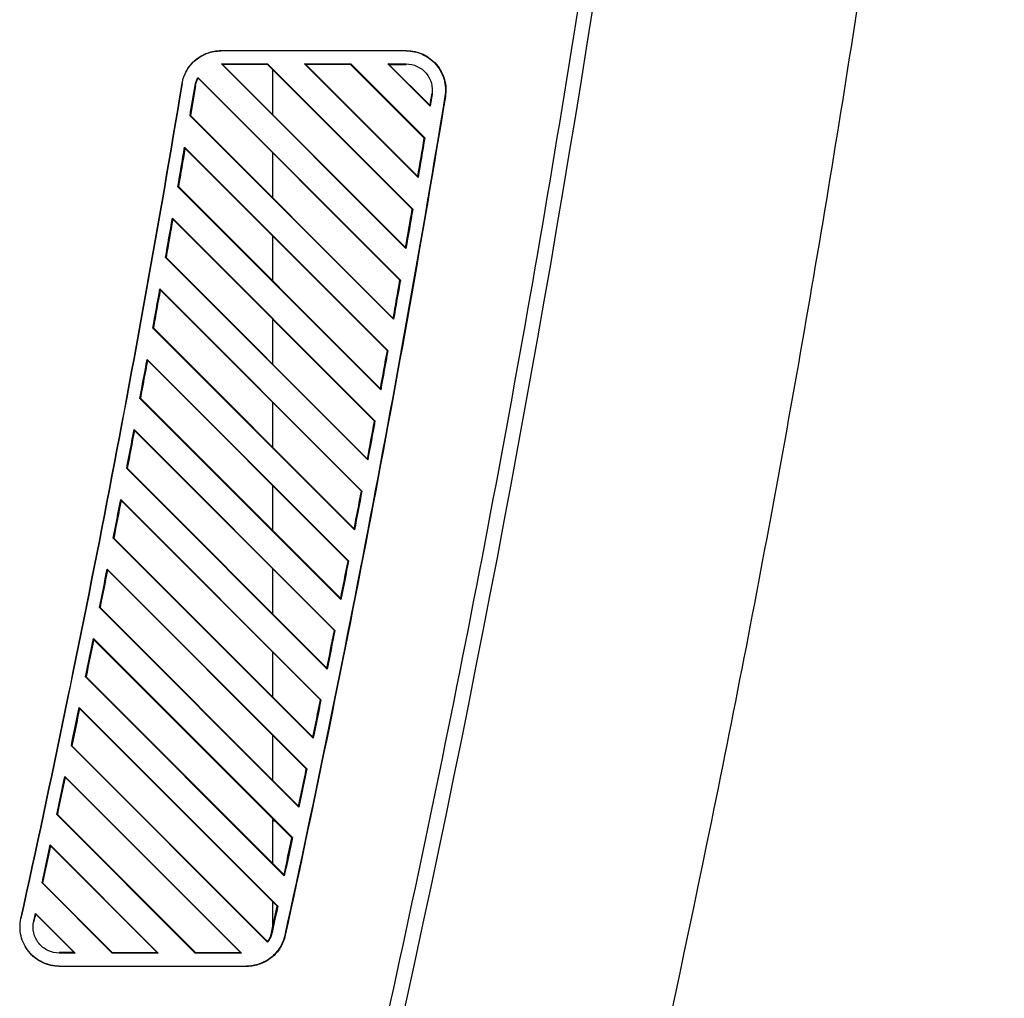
# Model space of a CAD drawing. Header units: millimetres. Extents: x -945 to 1227, y -951 to 1232.
# Tile 75 of 171: x -157 to -82, y -92 to -17. Entities that reach past the tile are written whole.
import ezdxf

# ---------------------------------------------------------------- set-up
doc = ezdxf.new("R2010")
doc.units = ezdxf.units.MM

msp = doc.modelspace()

# ---------------------------------------------------------------- linework, layer by layer
at = {"color": 7, "linetype": 'Continuous', "lineweight": 25}
for p, q in [((-141.726, -19.211), (-141.709, -19.193)), ((-127.536, -19.211), (-141.726, -19.211)), ((-141.709, -19.193), (-127.519, -19.193)), ((-127.519, -19.193), (-127.536, -19.211)), ((-141.676, -20.211), (-138.141, -20.211)), ((-127.559, -34.33), (-141.676, -20.211)), ((-141.592, -20.245), (-141.676, -20.211)), ((-138.156, -20.245), (-141.592, -20.245)), ((-127.582, -34.258), (-141.592, -20.245)), ((-138.141, -20.211), (-138.156, -20.245)), ((-138.156, -20.245), (-127.075, -31.327)), ((-138.141, -20.211), (-127.038, -31.315)), ((-135.313, -20.211), (-131.778, -20.211)), ((-126.626, -28.899), (-135.313, -20.211)), ((-135.229, -20.245), (-135.313, -20.211)), ((-131.793, -20.245), (-135.229, -20.245)), ((-126.649, -28.827), (-135.229, -20.245)), ((-131.778, -20.211), (-131.793, -20.245)), ((-131.793, -20.245), (-126.153, -25.885)), ((-131.778, -20.211), (-126.116, -25.874)), ((-128.95, -20.211), (-127.536, -20.211)), ((-125.713, -23.448), (-128.95, -20.211)), ((-128.866, -20.245), (-128.95, -20.211)), ((-125.736, -23.375), (-128.866, -20.245)), ((-128.866, -20.245), (-127.536, -20.245)), ((-127.536, -20.245), (-127.536, -20.211)), ((-137.747, -24.091), (-137.747, -20.654)), ((-144.685, -21.715), (-144.686, -21.718)), ((-143.473, -21.241), (-127.98, -36.737)), ((-143.473, -21.241), (-143.465, -21.299)), ((-143.465, -21.299), (-128.018, -36.749)), ((-143.665, -21.888), (-144.044, -24.157)), ((-143.699, -21.882), (-143.665, -21.888)), ((-125.562, -22.535), (-125.713, -23.448)), ((-125.562, -22.535), (-125.597, -22.529)), ((-124.576, -22.697), (-124.541, -22.7)), ((-125.713, -23.448), (-125.736, -23.375)), ((-128.513, -39.74), (-144.082, -24.169)), ((-128.536, -39.668), (-144.044, -24.157)), ((-144.491, -26.588), (-128.944, -42.137)), ((-144.491, -26.588), (-144.468, -26.66)), ((-144.468, -26.66), (-128.981, -42.149)), ((-137.747, -30.455), (-137.747, -27.018)), ((-129.487, -45.129), (-145.009, -29.605)), ((-129.51, -45.057), (-144.971, -29.594)), ((-145.427, -32.015), (-129.927, -47.518)), ((-145.427, -32.015), (-145.404, -32.087)), ((-145.404, -32.087), (-129.965, -47.529)), ((-137.747, -36.819), (-137.747, -33.382)), ((-130.482, -50.498), (-145.956, -35.021)), ((-130.504, -50.426), (-145.919, -35.01)), ((-146.384, -37.422), (-130.931, -52.878)), ((-146.384, -37.422), (-146.362, -37.494)), ((-146.362, -37.494), (-130.968, -52.889)), ((-137.747, -43.183), (-137.747, -39.746)), ((-128.513, -39.74), (-128.536, -39.668)), ((-131.497, -55.847), (-146.925, -40.416)), ((-131.519, -55.776), (-146.888, -40.405)), ((-147.362, -42.808), (-131.954, -58.218)), ((-147.34, -42.879), (-131.992, -58.23)), ((-132.532, -61.176), (-147.914, -45.791)), ((-132.553, -61.105), (-147.877, -45.779)), ((-137.747, -49.547), (-137.747, -46.11)), ((-148.361, -48.173), (-132.998, -63.538)), ((-148.361, -48.173), (-148.339, -48.245)), ((-148.339, -48.245), (-133.036, -63.55)), ((-133.586, -66.486), (-148.924, -51.145)), ((-133.607, -66.415), (-148.886, -51.134)), ((-137.747, -55.911), (-137.747, -52.474)), ((-149.379, -53.518), (-134.061, -68.839)), ((-149.358, -53.589), (-134.099, -68.85)), ((-134.66, -71.775), (-149.954, -56.479)), ((-134.681, -71.705), (-149.916, -56.468)), ((-150.418, -58.843), (-135.144, -74.12)), ((-150.418, -58.843), (-150.397, -58.914)), ((-150.397, -58.914), (-135.182, -74.132)), ((-137.747, -62.275), (-137.747, -58.838)), ((-135.774, -76.976), (-150.966, -61.781)), ((-132.532, -61.176), (-132.553, -61.105)), ((-135.753, -77.046), (-151.004, -61.793)), ((-151.477, -64.148), (-136.245, -79.382)), ((-151.456, -64.219), (-136.284, -79.393)), ((-137.747, -68.638), (-137.747, -65.202)), ((-136.866, -82.297), (-152.074, -67.087)), ((-136.887, -82.227), (-152.036, -67.076)), ((-152.556, -69.433), (-137.367, -84.625)), ((-152.556, -69.433), (-152.534, -69.504)), ((-152.534, -69.504), (-137.405, -84.636)), ((-137.747, -75.002), (-137.747, -71.566)), ((-134.66, -71.775), (-134.681, -71.705)), ((-138.141, -87.386), (-153.163, -72.361)), ((-138.145, -87.332), (-153.125, -72.35)), ((-153.654, -74.699), (-140.144, -88.211)), ((-153.654, -74.699), (-153.633, -74.769)), ((-153.633, -74.769), (-140.229, -88.176)), ((-143.665, -88.176), (-154.234, -77.605)), ((-143.679, -88.211), (-154.272, -77.616)), ((-137.747, -78.111), (-137.747, -77.93)), ((-137.747, -81.366), (-137.747, -78.111)), ((-137.566, -78.111), (-137.747, -78.111)), ((-154.771, -79.945), (-146.507, -88.211)), ((-154.751, -80.015), (-146.592, -88.176)), ((-150.042, -88.211), (-155.401, -82.851)), ((-150.028, -88.176), (-155.363, -82.84)), ((-136.866, -82.297), (-136.887, -82.227)), ((-137.747, -86.215), (-137.747, -84.294)), ((-137.837, -86.629), (-137.405, -84.636)), ((-157.019, -85.565), (-157.018, -85.561)), ((-156.042, -85.78), (-155.908, -85.172)), ((-156.042, -85.78), (-156.008, -85.788)), ((-155.908, -85.172), (-152.87, -88.211)), ((-155.908, -85.172), (-155.888, -85.242)), ((-155.888, -85.242), (-152.955, -88.176)), ((-137.803, -86.636), (-137.837, -86.629)), ((-138.141, -87.386), (-138.145, -87.332)), ((-136.791, -86.853), (-136.826, -86.849)), ((-154.089, -88.176), (-154.089, -88.211)), ((-152.955, -88.176), (-154.089, -88.176)), ((-152.87, -88.211), (-154.089, -88.211)), ((-152.955, -88.176), (-152.87, -88.211)), ((-150.042, -88.211), (-150.028, -88.176)), ((-146.507, -88.211), (-150.042, -88.211)), ((-150.028, -88.176), (-146.592, -88.176)), ((-146.592, -88.176), (-146.507, -88.211)), ((-143.679, -88.211), (-143.665, -88.176)), ((-140.144, -88.211), (-143.679, -88.211)), ((-143.665, -88.176), (-140.229, -88.176)), ((-140.229, -88.176), (-140.144, -88.211)), ((-154.071, -89.228), (-154.089, -89.211)), ((-154.089, -89.211), (-139.757, -89.211)), ((-139.74, -89.228), (-154.071, -89.228)), ((-139.757, -89.211), (-139.74, -89.228))]:
    msp.add_line(p, q, dxfattribs=at)
at = {"color": 7, "linetype": 'Continuous', "lineweight": 25, "flags": 128}
for points in [[(-144.044, -24.157), (-144.065, -24.163), (-144.082, -24.169)], [(-126.153, -25.885), (-126.132, -25.879), (-126.116, -25.874)], [(-126.626, -28.899), (-126.638, -28.859), (-126.649, -28.827)], [(-144.971, -29.594), (-144.992, -29.6), (-145.009, -29.605)], [(-127.075, -31.327), (-127.054, -31.321), (-127.038, -31.315)], [(-127.559, -34.33), (-127.572, -34.289), (-127.582, -34.258)], [(-145.919, -35.01), (-145.94, -35.016), (-145.956, -35.021)], [(-128.018, -36.749), (-127.997, -36.742), (-127.98, -36.737)], [(-146.888, -40.405), (-146.909, -40.411), (-146.925, -40.416)], [(-128.981, -42.149), (-128.96, -42.143), (-128.944, -42.137)], [(-147.362, -42.808), (-147.35, -42.848), (-147.34, -42.879)], [(-129.487, -45.129), (-129.5, -45.089), (-129.51, -45.057)], [(-147.877, -45.779), (-147.898, -45.786), (-147.914, -45.791)], [(-129.965, -47.529), (-129.944, -47.523), (-129.927, -47.518)], [(-130.482, -50.498), (-130.495, -50.458), (-130.504, -50.426)], [(-148.886, -51.134), (-148.907, -51.14), (-148.924, -51.145)], [(-130.968, -52.889), (-130.947, -52.883), (-130.931, -52.878)], [(-149.379, -53.518), (-149.367, -53.558), (-149.358, -53.589)], [(-149.916, -56.468), (-149.937, -56.474), (-149.954, -56.479)], [(-131.497, -55.847), (-131.509, -55.807), (-131.519, -55.776)], [(-131.992, -58.23), (-131.971, -58.223), (-131.954, -58.218)], [(-150.966, -61.781), (-150.987, -61.788), (-151.004, -61.793)], [(-133.036, -63.55), (-133.015, -63.543), (-132.998, -63.538)], [(-151.477, -64.148), (-151.465, -64.188), (-151.456, -64.219)], [(-133.586, -66.486), (-133.598, -66.446), (-133.607, -66.415)], [(-152.036, -67.076), (-152.057, -67.082), (-152.074, -67.087)], [(-134.099, -68.85), (-134.078, -68.844), (-134.061, -68.839)], [(-153.125, -72.35), (-153.146, -72.356), (-153.163, -72.361)], [(-135.182, -74.132), (-135.16, -74.125), (-135.144, -74.12)], [(-154.234, -77.605), (-154.256, -77.611), (-154.272, -77.616)], [(-135.753, -77.046), (-135.765, -77.006), (-135.774, -76.976)], [(-136.284, -79.393), (-136.262, -79.387), (-136.245, -79.382)], [(-154.771, -79.945), (-154.76, -79.984), (-154.751, -80.015)], [(-155.363, -82.84), (-155.384, -82.846), (-155.401, -82.851)], [(-137.405, -84.636), (-137.383, -84.63), (-137.367, -84.625)]]:
    msp.add_lwpolyline(points, dxfattribs=at)
at = {"color": 7, "linetype": 'Continuous', "lineweight": 25}
for points, knots in [([(-130.95, -101.835), (-125.617, -78.52), (-120.93, -55.019), (-112.88, -7.752), (-109.516, 16.013), (-104.133, 63.695), (-102.112, 87.612), (-99.42, 135.483), (-98.749, 159.438), (-98.749, 183.355)], [0, 0, 0, 0, 0.25, 0.25, 0.5, 0.5, 0.75, 0.75, 1, 1, 1, 1]), ([(-81.77, 81.235), (-83.176, 63.214), (-84.957, 45.215), (-88.191, 18.294), (-89.362, 9.332), (-91.892, -8.568), (-93.25, -17.507), (-96.153, -35.351), (-97.697, -44.256), (-100.971, -62.035), (-102.701, -70.909), (-108.168, -97.472), (-112.18, -115.098), (-116.561, -132.641)], [0, 0, 0, 0, 0.25, 0.25, 0.375, 0.375, 0.5, 0.5, 0.625, 0.625, 0.75, 0.75, 1, 1, 1, 1]), ([(-144.686, -21.718), (-144.628, -21.372), (-144.509, -21.035), (-144.162, -20.424), (-143.934, -20.149), (-143.398, -19.695), (-143.089, -19.515), (-142.429, -19.273), (-142.078, -19.211), (-141.726, -19.211)], [0, 0, 0, 0, 0.25, 0.25, 0.5, 0.5, 0.75, 0.75, 1, 1, 1, 1]), ([(-144.685, -21.715), (-144.627, -21.367), (-144.507, -21.028), (-144.158, -20.413), (-143.929, -20.137), (-143.39, -19.68), (-143.08, -19.499), (-142.416, -19.256), (-142.062, -19.193), (-141.709, -19.193)], [0, 0, 0, 0, 0.25, 0.25, 0.5, 0.5, 0.75, 0.75, 1, 1, 1, 1]), ([(-127.536, -19.211), (-127.103, -19.211), (-126.669, -19.306), (-125.883, -19.67), (-125.53, -19.938), (-124.969, -20.599), (-124.761, -20.991), (-124.529, -21.827), (-124.505, -22.269), (-124.576, -22.697)], [0, 0, 0, 0, 0.25, 0.25, 0.5, 0.5, 0.75, 0.75, 1, 1, 1, 1]), ([(-127.519, -19.193), (-127.083, -19.193), (-126.647, -19.289), (-125.856, -19.655), (-125.501, -19.925), (-124.936, -20.59), (-124.727, -20.984), (-124.494, -21.824), (-124.47, -22.27), (-124.541, -22.7)], [0, 0, 0, 0, 0.25, 0.25, 0.5, 0.5, 0.75, 0.75, 1, 1, 1, 1]), ([(-143.699, -21.882), (-143.691, -21.838), (-143.674, -21.749), (-143.638, -21.619), (-143.593, -21.49), (-143.538, -21.364), (-143.495, -21.282), (-143.473, -21.241)], [0, 0, 0, 0, 0.198113, 0.396216, 0.595271, 0.796226, 1, 1, 1, 1]), ([(-154.071, -89.228), (-154.521, -89.228), (-154.97, -89.126), (-155.781, -88.737), (-156.142, -88.451), (-156.705, -87.75), (-156.907, -87.336), (-157.112, -86.461), (-157.115, -86), (-157.018, -85.561)], [0, 0, 0, 0, 0.25, 0.25, 0.5, 0.5, 0.75, 0.75, 1, 1, 1, 1]), ([(-154.089, -89.211), (-154.536, -89.211), (-154.982, -89.109), (-155.788, -88.723), (-156.147, -88.438), (-156.707, -87.742), (-156.908, -87.33), (-157.112, -86.46), (-157.115, -86.002), (-157.019, -85.565)], [0, 0, 0, 0, 0.25, 0.25, 0.5, 0.5, 0.75, 0.75, 1, 1, 1, 1]), ([(-137.803, -86.636), (-137.813, -86.681), (-137.835, -86.77), (-137.878, -86.9), (-137.93, -87.027), (-137.991, -87.15), (-138.061, -87.271), (-138.114, -87.347), (-138.141, -87.386)], [0, 0, 0, 0, 0.165852, 0.330959, 0.496127, 0.662165, 0.829865, 1, 1, 1, 1]), ([(-136.826, -86.849), (-136.898, -87.18), (-137.027, -87.499), (-137.383, -88.076), (-137.611, -88.334), (-138.139, -88.759), (-138.439, -88.927), (-139.079, -89.152), (-139.418, -89.211), (-139.757, -89.211)], [0, 0, 0, 0, 0.25, 0.25, 0.5, 0.5, 0.75, 0.75, 1, 1, 1, 1]), ([(-136.791, -86.853), (-136.864, -87.186), (-136.993, -87.507), (-137.352, -88.087), (-137.581, -88.346), (-138.112, -88.774), (-138.414, -88.943), (-139.058, -89.17), (-139.399, -89.228), (-139.74, -89.228)], [0, 0, 0, 0, 0.25, 0.25, 0.5, 0.5, 0.75, 0.75, 1, 1, 1, 1])]:
    msp.add_open_spline(points, degree=3, knots=knots, dxfattribs=at)
for points in [[(-102.131, 77.553), (-107.111, 16.893), (-116.404, -43.3), (-129.953, -102.638)], [(-127.536, -20.211), (-126.976, -20.211), (-125.799, -20.736), (-125.472, -21.982), (-125.562, -22.535)], [(-144.686, -21.718), (-148.242, -43.103), (-152.355, -64.395), (-157.019, -85.565)], [(-157.018, -85.561), (-152.355, -64.391), (-148.242, -43.1), (-144.685, -21.715)], [(-143.665, -21.888), (-143.631, -21.686), (-143.563, -21.485), (-143.465, -21.299)], [(-144.082, -24.169), (-143.953, -23.407), (-143.826, -22.645), (-143.699, -21.882)], [(-125.597, -22.529), (-125.643, -22.811), (-125.69, -23.093), (-125.736, -23.375)], [(-124.576, -22.697), (-128.108, -44.181), (-132.193, -65.575), (-136.826, -86.849)], [(-124.541, -22.7), (-128.074, -44.185), (-132.159, -65.578), (-136.791, -86.853)], [(-126.649, -28.827), (-126.482, -27.847), (-126.317, -26.866), (-126.153, -25.885)], [(-126.116, -25.874), (-126.285, -26.882), (-126.454, -27.891), (-126.626, -28.899)], [(-145.009, -29.605), (-144.835, -28.6), (-144.662, -27.594), (-144.491, -26.588)], [(-144.468, -26.66), (-144.634, -27.638), (-144.802, -28.616), (-144.971, -29.594)], [(-127.582, -34.258), (-127.412, -33.281), (-127.243, -32.304), (-127.075, -31.327)], [(-127.038, -31.315), (-127.21, -32.32), (-127.384, -33.325), (-127.559, -34.33)], [(-145.956, -35.021), (-145.779, -34.019), (-145.602, -33.017), (-145.427, -32.015)], [(-145.404, -32.087), (-145.575, -33.062), (-145.746, -34.036), (-145.919, -35.01)], [(-128.536, -39.668), (-128.362, -38.695), (-128.189, -37.722), (-128.018, -36.749)], [(-127.98, -36.737), (-128.157, -37.738), (-128.334, -38.739), (-128.513, -39.74)], [(-146.925, -40.416), (-146.744, -39.418), (-146.563, -38.42), (-146.384, -37.422)], [(-146.362, -37.494), (-146.536, -38.464), (-146.711, -39.435), (-146.888, -40.405)], [(-129.51, -45.057), (-129.332, -44.088), (-129.156, -43.119), (-128.981, -42.149)], [(-128.944, -42.137), (-129.124, -43.135), (-129.305, -44.132), (-129.487, -45.129)], [(-147.914, -45.791), (-147.729, -44.797), (-147.545, -43.802), (-147.362, -42.808)], [(-147.34, -42.879), (-147.518, -43.846), (-147.697, -44.813), (-147.877, -45.779)], [(-148.924, -51.145), (-148.735, -50.155), (-148.547, -49.164), (-148.361, -48.173)], [(-130.504, -50.426), (-130.323, -49.461), (-130.143, -48.495), (-129.965, -47.529)], [(-129.927, -47.518), (-130.111, -48.511), (-130.296, -49.505), (-130.482, -50.498)], [(-148.339, -48.245), (-148.52, -49.208), (-148.703, -50.171), (-148.886, -51.134)], [(-131.519, -55.776), (-131.334, -54.814), (-131.151, -53.852), (-130.968, -52.889)], [(-130.931, -52.878), (-131.118, -53.868), (-131.307, -54.857), (-131.497, -55.847)], [(-149.954, -56.479), (-149.761, -55.492), (-149.57, -54.505), (-149.379, -53.518)], [(-149.358, -53.589), (-149.543, -54.549), (-149.729, -55.508), (-149.916, -56.468)], [(-132.553, -61.105), (-132.365, -60.147), (-132.178, -59.188), (-131.992, -58.23)], [(-131.954, -58.218), (-132.146, -59.204), (-132.338, -60.19), (-132.532, -61.176)], [(-151.004, -61.793), (-150.807, -60.81), (-150.612, -59.827), (-150.418, -58.843)], [(-150.397, -58.914), (-150.585, -59.87), (-150.775, -60.826), (-150.966, -61.781)], [(-133.607, -66.415), (-133.416, -65.46), (-133.225, -64.505), (-133.036, -63.55)], [(-132.998, -63.538), (-133.193, -64.521), (-133.389, -65.503), (-133.586, -66.486)], [(-152.074, -67.087), (-151.874, -66.108), (-151.675, -65.128), (-151.477, -64.148)], [(-151.456, -64.219), (-151.648, -65.171), (-151.841, -66.124), (-152.036, -67.076)], [(-134.681, -71.705), (-134.486, -70.754), (-134.292, -69.802), (-134.099, -68.85)], [(-134.061, -68.839), (-134.259, -69.818), (-134.459, -70.797), (-134.66, -71.775)], [(-153.163, -72.361), (-152.96, -71.386), (-152.757, -70.41), (-152.556, -69.433)], [(-152.534, -69.504), (-152.73, -70.453), (-152.927, -71.401), (-153.125, -72.35)], [(-135.774, -76.976), (-135.576, -76.028), (-135.378, -75.08), (-135.182, -74.132)], [(-135.144, -74.12), (-135.346, -75.096), (-135.549, -76.071), (-135.753, -77.046)], [(-154.272, -77.616), (-154.065, -76.644), (-153.859, -75.672), (-153.654, -74.699)], [(-153.633, -74.769), (-153.832, -75.715), (-154.033, -76.66), (-154.234, -77.605)], [(-136.887, -82.227), (-136.684, -81.283), (-136.483, -80.338), (-136.284, -79.393)], [(-136.245, -79.382), (-136.451, -80.354), (-136.658, -81.326), (-136.866, -82.297)], [(-155.401, -82.851), (-155.19, -81.883), (-154.98, -80.914), (-154.771, -79.945)], [(-154.751, -80.015), (-154.954, -80.957), (-155.158, -81.899), (-155.363, -82.84)], [(-137.367, -84.625), (-137.511, -85.295), (-137.657, -85.966), (-137.803, -86.636)], [(-154.089, -88.211), (-154.384, -88.211), (-154.984, -88.075), (-155.7, -87.505), (-156.103, -86.683), (-156.106, -86.069), (-156.042, -85.78)], [(-156.008, -85.788), (-155.968, -85.606), (-155.928, -85.424), (-155.888, -85.242)], [(-137.837, -86.629), (-137.891, -86.876), (-137.997, -87.118), (-138.145, -87.332)]]:
    msp.add_open_spline(points, degree=3, dxfattribs=at)

doc.saveas('drawing.dxf')
